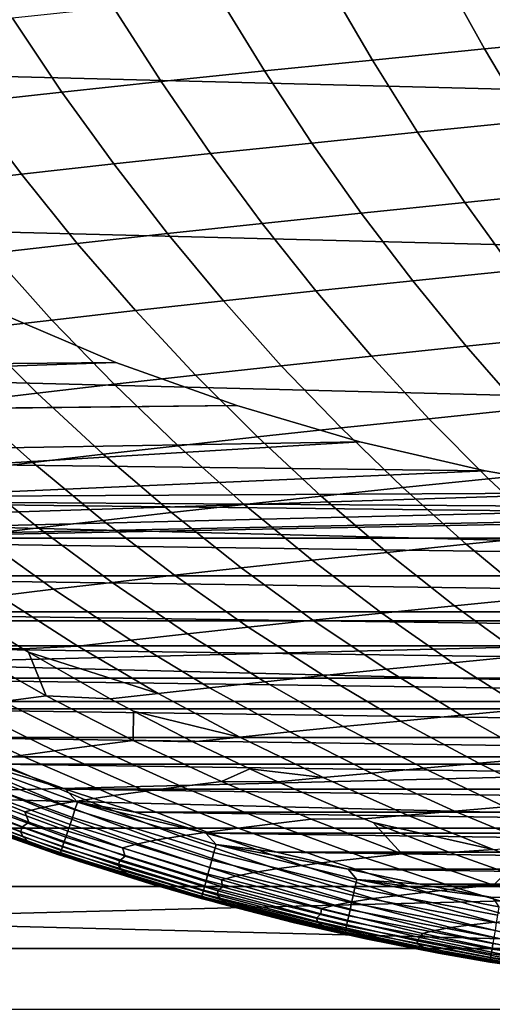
# Model space of a CAD drawing. Header units: metres. Extents: x -23 to 242, y -40 to 23.
# Tile 26 of 256: x -5.68 to -2.74, y -17.04 to -10.92. Entities that reach past the tile are written whole.
import ezdxf

# ---------------------------------------------------------------- set-up
doc = ezdxf.new("R2010")
doc.units = ezdxf.units.M
doc.layers.add('solid_10171013', color=7, linetype='CONTINUOUS')

msp = doc.modelspace()

# ---------------------------------------------------------------- linework, layer by layer
at = {"layer": 'solid_10171013'}
for points in [[(19.09683, -11.89794), (-19.675112, -10.915094), (-20.202652, -9.90465), (19.675173, -10.914987)], [(-2.301508, -10.565627, 251.265884), (-3.038937, -10.635808, 250.198517), (-2.783458, -11.097055, 249.99321), (-2.05921, -11.027003, 251.060715)], [(-3.038937, -10.635808, 250.198517), (-3.750487, -10.704984, 249.108414), (-3.48174, -11.166013, 248.903503), (-2.783458, -11.097055, 249.99321)], [(-3.750487, -10.704984, 249.108414), (-4.435461, -10.773077, 247.996841), (-4.153446, -11.233809, 247.792877), (-3.48174, -11.166013, 248.903503)], [(-4.435461, -10.773077, 247.996841), (-5.09302, -10.840014, 246.86528), (-4.797824, -11.300383, 246.662827), (-4.153446, -11.233809, 247.792877)], [(-5.09302, -10.840014, 246.86528), (-5.722327, -10.90572, 245.71521), (-5.414124, -11.365664, 245.514816), (-4.797824, -11.300383, 246.662827)], [(18.469597, -12.850019), (-19.096766, -11.898045), (-19.675112, -10.915094), (19.09683, -11.89794)], [(-5.722327, -10.90572, 245.71521), (-6.322643, -10.970119, 244.548035), (-6.001693, -11.429593, 244.350266), (-5.414124, -11.365664, 245.514816)], [(-2.05921, -11.027003, 251.060715), (-2.783458, -11.097055, 249.99321), (-2.515658, -11.546786, 249.777695), (-1.804943, -11.477285, 250.845169)], [(-2.783458, -11.097055, 249.99321), (-3.48174, -11.166013, 248.903503), (-3.200335, -11.61511, 248.688599), (-2.515658, -11.546786, 249.777695)], [(-3.48174, -11.166013, 248.903503), (-4.153446, -11.233809, 247.792877), (-3.858449, -11.6822, 247.579163), (-3.200335, -11.61511, 248.688599)], [(-4.153446, -11.233809, 247.792877), (-4.797824, -11.300383, 246.662827), (-4.489339, -11.748003, 246.450882), (-3.858449, -11.6822, 247.579163)], [(-4.797824, -11.300383, 246.662827), (-5.414124, -11.365664, 245.514816), (-5.092341, -11.812463, 245.305222), (-4.489339, -11.748003, 246.450882)], [(-5.414124, -11.365664, 245.514816), (-6.001693, -11.429593, 244.350266), (-5.666892, -11.875525, 244.1436), (-5.092341, -11.812463, 245.305222)], [(-6.001693, -11.429593, 244.350266), (-6.560162, -11.492103, 243.170425), (-6.212701, -11.937136, 242.967255), (-5.666892, -11.875525, 244.1436)], [(-2.515658, -11.546786, 249.777695), (-3.200335, -11.61511, 248.688599), (-2.906558, -12.051538, 248.463913), (-2.235793, -11.984258, 249.552185)], [(-3.200335, -11.61511, 248.688599), (-3.858449, -11.6822, 247.579163), (-3.55079, -12.117519, 247.355927), (-2.906558, -12.051538, 248.463913)], [(-3.858449, -11.6822, 247.579163), (-4.489339, -11.748003, 246.450882), (-4.167917, -12.182157, 246.229675), (-3.55079, -12.117519, 247.355927)], [(-4.489339, -11.748003, 246.450882), (-5.092341, -11.812463, 245.305222), (-4.757368, -12.245405, 245.08667), (-4.167917, -12.182157, 246.229675)], [(-5.092341, -11.812463, 245.305222), (-5.666892, -11.875525, 244.1436), (-5.318662, -12.30722, 243.928299), (-4.757368, -12.245405, 245.08667)], [(-5.666892, -11.875525, 244.1436), (-6.212701, -11.937136, 242.967255), (-5.851593, -12.367556, 242.755783), (-5.318662, -12.30722, 243.928299)], [(17.795063, -13.769), (-18.469526, -12.85012), (-19.096766, -11.898045), (18.469597, -12.850019)], [(-2.235793, -11.984258, 249.552185), (-2.906558, -12.051538, 248.463913), (-2.600695, -12.474557, 248.229691), (-1.944117, -12.408723, 249.316895)], [(-2.906558, -12.051538, 248.463913), (-3.55079, -12.117519, 247.355927), (-3.230788, -12.539035, 247.123398), (-2.600695, -12.474557, 248.229691)], [(-3.55079, -12.117519, 247.355927), (-4.167917, -12.182157, 246.229675), (-3.833913, -12.602122, 245.999481), (-3.230788, -12.539035, 247.123398)], [(-4.167917, -12.182157, 246.229675), (-4.757368, -12.245405, 245.08667), (-4.409589, -12.663783, 244.859421), (-3.833913, -12.602122, 245.999481)], [(-4.757368, -12.245405, 245.08667), (-5.318662, -12.30722, 243.928299), (-4.957427, -12.723981, 243.704636), (-4.409589, -12.663783, 244.859421)], [(-5.318662, -12.30722, 243.928299), (-5.851593, -12.367556, 242.755783), (-5.477297, -12.782682, 242.536301), (-4.957427, -12.723981, 243.704636)], [(-5.851593, -12.367556, 242.755783), (-6.355999, -12.426371, 241.570328), (-5.969121, -12.839852, 241.355606), (-5.477297, -12.782682, 242.536301)], [(-2.600695, -12.474557, 248.229691), (-3.230788, -12.539035, 247.123398), (-2.898763, -12.946018, 246.881821), (-2.283034, -12.883429, 247.986145)], [(-3.230788, -12.539035, 247.123398), (-3.833913, -12.602122, 245.999481), (-3.48768, -13.007179, 245.760529), (-2.898763, -12.946018, 246.881821)], [(-3.833913, -12.602122, 245.999481), (-4.409589, -12.663783, 244.859421), (-4.049396, -13.066887, 244.623749), (-3.48768, -13.007179, 245.760529)], [(-4.409589, -12.663783, 244.859421), (-4.957427, -12.723981, 243.704636), (-4.583608, -13.125113, 243.47287), (-4.049396, -13.066887, 244.623749)], [(-5.079339, -13.046075, 150), (-5.815754, -12.734864, 150), (-17.399603, -13.46304, 150)], [(-5.815754, -12.734864, 150.25), (-5.079339, -13.046075, 150.25), (-10.200028, -13.096542, 150.25), (-10.557129, -12.810416, 150.25)], [(-5.079339, -13.046075, 150.25), (-5.815754, -12.734864, 150.25), (-5.815754, -12.734864, 150), (-5.079339, -13.046075, 150)], [(-4.957427, -12.723981, 243.704636), (-5.477297, -12.782682, 242.536301), (-5.090271, -13.181834, 242.309067), (-4.583608, -13.125113, 243.47287)], [(-5.477297, -12.782682, 242.536301), (-5.969121, -12.839852, 241.355606), (-5.569386, -13.237021, 241.133499), (-5.090271, -13.181834, 242.309067)], [(17.074446, -14.653085), (-17.794987, -13.769098), (-18.469526, -12.85012), (17.795063, -13.769)], [(-5.969121, -12.839852, 241.355606), (-6.432816, -12.895455, 240.163696), (-6.020951, -13.290651, 239.947296), (-5.569386, -13.237021, 241.133499)], [(-2.283034, -12.883429, 247.986145), (-2.898763, -12.946018, 246.881821), (-2.555034, -13.337737, 246.631439), (-1.953862, -13.277415, 247.73349)], [(-2.898763, -12.946018, 246.881821), (-3.48768, -13.007179, 245.760529), (-3.129571, -13.396608, 245.513092), (-2.555034, -13.337737, 246.631439)], [(-3.48768, -13.007179, 245.760529), (-4.049396, -13.066887, 244.623749), (-3.677174, -13.454009, 244.379913), (-3.129571, -13.396608, 245.513092)], [(-4.32632, -13.31476, 150), (-5.079339, -13.046075, 150), (-17.399603, -13.46304, 150)], [(-5.079339, -13.046075, 150.25), (-4.32632, -13.31476, 150.25), (-9.835115, -13.372742, 150.25), (-10.200028, -13.096542, 150.25)], [(-4.32632, -13.31476, 150.25), (-5.079339, -13.046075, 150.25), (-5.079339, -13.046075, 150), (-4.32632, -13.31476, 150)], [(-4.049396, -13.066887, 244.623749), (-4.583608, -13.125113, 243.47287), (-4.19763, -13.509922, 243.233276), (-3.677174, -13.454009, 244.379913)], [(-4.583608, -13.125113, 243.47287), (-5.090271, -13.181834, 242.309067), (-4.690975, -13.56433, 242.074356), (-4.19763, -13.509922, 243.233276)], [(-5.090271, -13.181834, 242.309067), (-5.569386, -13.237021, 241.133499), (-5.15729, -13.617214, 240.904282), (-4.690975, -13.56433, 242.074356)], [(-5.569386, -13.237021, 241.133499), (-6.020951, -13.290651, 239.947296), (-5.596655, -13.668558, 239.724182), (-5.15729, -13.617214, 240.904282)], [(-4.32632, -13.31476, 150), (-17.399603, -13.46304, 150), (-16.694998, -14.327479, 150), (-3.559042, -13.54006, 150)], [(-4.32632, -13.31476, 150.25), (-3.559042, -13.54006, 150.25), (-9.462622, -13.638866, 150.25), (-9.835115, -13.372742, 150.25)], [(-6.020951, -13.290651, 239.947296), (-6.444982, -13.342697, 238.751617), (-6.009162, -13.718344, 238.535156), (-5.596655, -13.668558, 239.724182)], [(-3.559042, -13.54006, 150.25), (-4.32632, -13.31476, 150.25), (-4.32632, -13.31476, 150), (-3.559042, -13.54006, 150)], [(-2.555034, -13.337737, 246.631439), (-3.129571, -13.396608, 245.513092), (-2.759943, -13.769687, 245.257401), (-2.199925, -13.713463, 246.372498)], [(-3.129571, -13.396608, 245.513092), (-3.677174, -13.454009, 244.379913), (-3.293314, -13.82444, 244.128159), (-2.759943, -13.769687, 245.257401)], [(-3.677174, -13.454009, 244.379913), (-4.19763, -13.509922, 243.233276), (-3.799917, -13.877711, 242.98613), (-3.293314, -13.82444, 244.128159)], [(-4.19763, -13.509922, 243.233276), (-4.690975, -13.56433, 242.074356), (-4.279868, -13.929489, 241.832458), (-3.799917, -13.877711, 242.98613)], [(-2.780181, -13.721169, 150), (-3.559042, -13.54006, 150), (-16.694998, -14.327479, 150)], [(-3.559042, -13.54006, 150.25), (-2.780181, -13.721169, 150.25), (-9.462622, -13.638866, 150.25)], [(-4.690975, -13.56433, 242.074356), (-5.15729, -13.617214, 240.904282), (-4.733329, -13.979765, 240.668259), (-4.279868, -13.929489, 241.832458)], [(-2.780181, -13.721169, 150.25), (-3.559042, -13.54006, 150.25), (-3.559042, -13.54006, 150), (-2.780181, -13.721169, 150)], [(-2.780181, -13.721169, 150.25), (-1.992386, -13.857494, 150.25), (-9.083187, -13.894444, 150.25), (-9.462622, -13.638866, 150.25)], [(-5.15729, -13.617214, 240.904282), (-5.596655, -13.668558, 239.724182), (-5.160461, -14.028528, 239.494614), (-4.733329, -13.979765, 240.668259)], [(-5.596655, -13.668558, 239.724182), (-6.009162, -13.718344, 238.535156), (-5.561434, -14.075768, 238.312637), (-5.160461, -14.028528, 239.494614)], [(-2.199925, -13.713463, 246.372498), (-2.759943, -13.769687, 245.257401), (-2.379149, -14.125696, 244.993729), (-1.833755, -14.072464, 246.105225)], [(17.074446, -14.653085), (-17.074366, -14.653179), (-17.794987, -13.769098)], [(-1.992386, -13.857494, 150), (-2.780181, -13.721169, 150), (-16.694998, -14.327479, 150)], [(-6.009162, -13.718344, 238.535156), (-6.394947, -13.766555, 237.338318), (-5.936445, -14.121475, 237.123444), (-5.561434, -14.075768, 238.312637)], [(-2.759943, -13.769687, 245.257401), (-3.293314, -13.82444, 244.128159), (-2.898206, -14.177471, 243.868759), (-2.379149, -14.125696, 244.993729)], [(-1.992386, -13.857494, 150.25), (-2.780181, -13.721169, 150.25), (-2.780181, -13.721169, 150), (-1.992386, -13.857494, 150)], [(-3.293314, -13.82444, 244.128159), (-3.799917, -13.877711, 242.98613), (-3.390893, -14.227784, 242.731705), (-2.898206, -14.177471, 243.868759)], [(-1.198118, -13.948631, 150), (-1.992386, -13.857494, 150), (-16.694998, -14.327479, 150)], [(-1.992386, -13.857494, 150.25), (-1.198118, -13.948631, 150.25), (-9.083187, -13.894444, 150.25)], [(-0.399854, -13.994287, 150.25), (8.696584, -14.13963, 150.25), (-8.696584, -14.139631, 150.25), (-9.083187, -13.894444, 150.25)], [(-1.198118, -13.948631, 150.25), (-0.399854, -13.994287, 150.25), (-9.083187, -13.894444, 150.25)], [(-3.799917, -13.877711, 242.98613), (-4.279868, -13.929489, 241.832458), (-3.85741, -14.276631, 241.583649), (-3.390893, -14.227784, 242.731705)], [(-0.399854, -13.994287, 150), (-1.198118, -13.948631, 150), (-16.694998, -14.327479, 150)], [(-4.279868, -13.929489, 241.832458), (-4.733329, -13.979765, 240.668259), (-4.297999, -14.32401, 240.42569), (-3.85741, -14.276631, 241.583649)], [(0.399854, -13.994287, 150), (-16.694998, -14.327479, 150), (-15.947903, -15.154652, 150), (16.694983, -14.327498, 150)], [(0.399854, -13.994287, 150), (-0.399854, -13.994287, 150), (-16.694998, -14.327479, 150)], [(-4.733329, -13.979765, 240.668259), (-5.160461, -14.028528, 239.494614), (-4.712902, -14.369914, 239.258896), (-4.297999, -14.32401, 240.42569)], [(-5.561434, -14.075768, 238.312637), (-5.936445, -14.121475, 237.123444), (-5.46665, -14.457289, 236.903183), (-5.102365, -14.414341, 238.084351)], [(-5.160461, -14.028528, 239.494614), (-5.561434, -14.075768, 238.312637), (-5.102365, -14.414341, 238.084351), (-4.712902, -14.369914, 239.258896)], [(8.696584, -14.13963, 150.25), (8.303534, -14.373981, 150.25), (-8.696584, -14.139631, 150.25)], [(8.303534, -14.373981, 150.25), (-8.303534, -14.373981, 150.25), (-8.696584, -14.139631, 150.25)], [(-5.936445, -14.121475, 237.123444), (-6.2857, -14.165643, 235.928131), (-5.806023, -14.498754, 235.716507), (-5.46665, -14.457289, 236.903183)], [(-2.379149, -14.125696, 244.993729), (-2.898206, -14.177471, 243.868759), (-2.492238, -14.512394, 243.601974), (-1.987545, -14.463915, 244.72229)], [(-2.898206, -14.177471, 243.868759), (-3.390893, -14.227784, 242.731705), (-2.970983, -14.559447, 242.470245), (-2.492238, -14.512394, 243.601974)], [(-3.390893, -14.227784, 242.731705), (-3.85741, -14.276631, 241.583649), (-3.424061, -14.605076, 241.328201), (-2.970983, -14.559447, 242.470245)], [(-15.947903, -15.154652, 150), (15.947886, -15.15467, 150), (16.694983, -14.327498, 150)], [(-4.297999, -14.32401, 240.42569), (-4.712902, -14.369914, 239.258896), (-4.254508, -14.692069, 239.017319), (-3.851795, -14.649283, 240.17688)], [(-3.85741, -14.276631, 241.583649), (-4.297999, -14.32401, 240.42569), (-3.851795, -14.649283, 240.17688), (-3.424061, -14.605076, 241.328201)], [(7.904167, -14.597392, 150.25), (-7.904167, -14.597392, 150.25), (-8.303534, -14.373981, 150.25)], [(8.303534, -14.373981, 150.25), (7.904167, -14.597392, 150.25), (-8.303534, -14.373981, 150.25)], [(-4.712902, -14.369914, 239.258896), (-5.102365, -14.414341, 238.084351), (-4.632523, -14.733435, 237.850586), (-4.254508, -14.692069, 239.017319)], [(-5.102365, -14.414341, 238.084351), (-5.46665, -14.457289, 236.903183), (-4.986165, -14.773385, 236.677826), (-4.632523, -14.733435, 237.850586)], [(-6.563617, -14.498274, 233.270523), (-6.043014, -14.819883, 233.07106), (-5.658322, -14.827142, 234.333923), (-6.121132, -14.538486, 234.525604)], [(-5.806023, -14.498754, 235.716507), (-6.121132, -14.538486, 234.525604), (-5.658322, -14.827142, 234.333923), (-5.315763, -14.81192, 235.500168)], [(-5.46665, -14.457289, 236.903183), (-5.806023, -14.498754, 235.716507), (-5.315763, -14.81192, 235.500168), (-4.986165, -14.773385, 236.677826)], [(-2.970983, -14.559447, 242.470245), (-3.424061, -14.605076, 241.328201), (-2.980281, -14.914145, 241.066376), (-2.540611, -14.872006, 242.202057)], [(-2.492238, -14.512394, 243.601974), (-2.970983, -14.559447, 242.470245), (-2.540611, -14.872006, 242.202057), (-2.075801, -14.828502, 243.328064)], [(7.498634, -14.809806, 150.25), (-7.498634, -14.809806, 150.25), (-7.904167, -14.597392, 150.25)], [(7.904167, -14.597392, 150.25), (7.498634, -14.809806, 150.25), (-7.904167, -14.597392, 150.25)], [(-3.424061, -14.605076, 241.328201), (-3.851795, -14.649283, 240.17688), (-3.395214, -14.954924, 239.922073), (-2.980281, -14.914145, 241.066376)], [(17.074446, -14.653085), (16.310373, -15.499056), (-17.074366, -14.653179)], [(16.310373, -15.499056), (-16.310287, -15.499146), (-17.074366, -14.653179)], [(-4.254508, -14.692069, 239.017319), (-4.632523, -14.733435, 237.850586), (-4.152477, -15.032423, 237.611649), (-3.785813, -14.994348, 238.770142)], [(-3.851795, -14.649283, 240.17688), (-4.254508, -14.692069, 239.017319), (-3.785813, -14.994348, 238.770142), (-3.395214, -14.954924, 239.922073)], [(-4.632523, -14.733435, 237.850586), (-4.986165, -14.773385, 236.677826), (-4.495597, -15.069156, 236.447678), (-4.152477, -15.032423, 237.611649)], [(7.087683, -15.010818, 150.25), (-7.087683, -15.010818, 150.25), (-7.498634, -14.809806, 150.25)], [(7.498634, -14.809806, 150.25), (7.087683, -15.010818, 150.25), (-7.498634, -14.809806, 150.25)], [(-5.658322, -14.827142, 234.333923), (-5.621968, -14.84885, 234.318863), (-4.815562, -15.104553, 235.279404), (-5.315763, -14.81192, 235.500168)], [(-4.986165, -14.773385, 236.677826), (-5.315763, -14.81192, 235.500168), (-4.815562, -15.104553, 235.279404), (-4.495597, -15.069156, 236.447678)], [(-5.779551, -15.15508, 231.576752), (-5.511955, -15.119458, 232.867584), (-6.043014, -14.819883, 233.07106), (-6.320452, -14.857406, 231.767731)], [(-6.043014, -14.819883, 233.07106), (-5.511955, -15.119458, 232.867584), (-5.621968, -14.84885, 234.318863), (-5.658322, -14.827142, 234.333923)], [(-5.621968, -14.84885, 234.318863), (-5.113554, -15.13819, 234.108307), (-4.815562, -15.104553, 235.279404)], [(-5.511955, -15.119458, 232.867584), (-5.113554, -15.13819, 234.108307), (-5.621968, -14.84885, 234.318863)], [(-2.540611, -14.872006, 242.202057), (-2.980281, -14.914145, 241.066376), (-2.526625, -15.203576, 240.798553), (-2.100308, -15.165183, 241.92746)], [(-2.980281, -14.914145, 241.066376), (-3.395214, -14.954924, 239.922073), (-2.928834, -15.240686, 239.661652), (-2.526625, -15.203576, 240.798553)], [(-3.785813, -14.994348, 238.770142), (-4.152477, -15.032423, 237.611649), (-3.662855, -15.311094, 237.367828), (-3.307418, -15.276524, 238.517746)], [(-3.395214, -14.954924, 239.922073), (-3.785813, -14.994348, 238.770142), (-3.307418, -15.276524, 238.517746), (-2.928834, -15.240686, 239.661652)], [(6.671064, -15.200546, 150.25), (-6.671064, -15.200546, 150.25), (-7.087683, -15.010818, 150.25)], [(7.087683, -15.010818, 150.25), (6.671064, -15.200546, 150.25), (-7.087683, -15.010818, 150.25)], [(-4.152477, -15.032423, 237.611649), (-4.495597, -15.069156, 236.447678), (-3.995597, -15.344409, 236.213043), (-3.662855, -15.311094, 237.367828)], [(-5.22898, -15.430145, 231.382355), (-4.971221, -15.396675, 232.660416), (-5.511955, -15.119458, 232.867584), (-5.779551, -15.15508, 231.576752)], [(-5.511955, -15.119458, 232.867584), (-4.971221, -15.396675, 232.660416), (-4.969703, -15.215361, 234.048737), (-5.113554, -15.13819, 234.108307)], [(-4.815562, -15.104553, 235.279404), (-5.113554, -15.13819, 234.108307), (-4.969703, -15.215361, 234.048737), (-4.306096, -15.376477, 235.05455)], [(-4.495597, -15.069156, 236.447678), (-4.815562, -15.104553, 235.279404), (-4.306096, -15.376477, 235.05455), (-3.995597, -15.344409, 236.213043)], [(-15.947903, -15.154652, 150), (-15.159747, -15.943087, 150), (15.947886, -15.15467, 150)], [(-15.159747, -15.943087, 150), (15.159729, -15.943104, 150), (15.947886, -15.15467, 150)], [(-5.779551, -15.15508, 231.576752), (-6.021067, -15.187916, 230.281235), (-5.461729, -15.461211, 230.100128), (-5.22898, -15.430145, 231.382355)], [(6.249506, -15.378675, 150.25), (-6.249506, -15.378675, 150.25), (-6.671064, -15.200546, 150.25)], [(6.671064, -15.200546, 150.25), (6.249506, -15.378675, 150.25), (-6.671064, -15.200546, 150.25)], [(-6.23735, -15.218069, 228.981949), (-6.426964, -15.246793, 227.679047), (-5.852889, -15.51751, 227.525726), (-5.670241, -15.489945, 228.814545)], [(-6.021067, -15.187916, 230.281235), (-6.23735, -15.218069, 228.981949), (-5.670241, -15.489945, 228.814545), (-5.461729, -15.461211, 230.100128)], [(-4.971221, -15.396675, 232.660416), (-4.598705, -15.405375, 233.895081), (-4.969703, -15.215361, 234.048737)], [(-4.969703, -15.215361, 234.048737), (-4.598705, -15.405375, 233.895081), (-4.306096, -15.376477, 235.05455)], [(-2.928834, -15.240686, 239.661652), (-3.307418, -15.276524, 238.517746), (-2.82007, -15.539235, 238.260574), (-2.453399, -15.507195, 239.396133)], [(-2.526625, -15.203576, 240.798553), (-2.928834, -15.240686, 239.661652), (-2.453399, -15.507195, 239.396133), (-2.063835, -15.47397, 240.525299)], [(-3.307418, -15.276524, 238.517746), (-3.662855, -15.311094, 237.367828), (-3.1644, -15.570104, 237.119598), (-2.82007, -15.539235, 238.260574)], [(-3.995597, -15.344409, 236.213043), (-4.306096, -15.376477, 235.05455), (-3.788105, -15.628368, 234.825912), (-3.486907, -15.599811, 235.974335)], [(-3.662855, -15.311094, 237.367828), (-3.995597, -15.344409, 236.213043), (-3.486907, -15.599811, 235.974335), (-3.1644, -15.570104, 237.119598)], [(5.823255, -15.545077, 150.25), (-5.823255, -15.545077, 150.25), (-6.249506, -15.378675, 150.25)], [(6.249506, -15.378675, 150.25), (5.823255, -15.545077, 150.25), (-6.249506, -15.378675, 150.25)], [(-5.22898, -15.430145, 231.382355), (-5.461729, -15.461211, 230.100128), (-4.893549, -15.712328, 229.916168), (-4.669571, -15.683253, 231.18486)], [(-4.669571, -15.683253, 231.18486), (-4.421625, -15.652185, 232.449844), (-4.971221, -15.396675, 232.660416), (-5.22898, -15.430145, 231.382355)], [(-4.971221, -15.396675, 232.660416), (-4.421625, -15.652185, 232.449844), (-4.245663, -15.574764, 233.748871), (-4.598705, -15.405375, 233.895081)], [(-4.306096, -15.376477, 235.05455), (-4.598705, -15.405375, 233.895081), (-4.245663, -15.574764, 233.748871), (-3.788105, -15.628368, 234.825912)], [(-6.163619, -15.469516, 150.253418), (-5.317076, -15.78052, 150.253418), (-5.333478, -15.829199, 150.263641), (-6.182631, -15.517236, 150.263641)], [(-6.163619, -15.469516, 150.253418), (-5.823255, -15.545077, 150.25), (-5.392366, -15.699753, 150.25)], [(-6.163619, -15.469516, 150.253418), (-5.392366, -15.699753, 150.25), (-5.317076, -15.78052, 150.253418)], [(-5.670241, -15.489945, 228.814545), (-5.852889, -15.51751, 227.525726), (-5.269889, -15.765657, 227.370102), (-5.094261, -15.739441, 228.644562)], [(-5.461729, -15.461211, 230.100128), (-5.670241, -15.489945, 228.814545), (-5.094261, -15.739441, 228.644562), (-4.893549, -15.712328, 229.916168)], [(16.310373, -15.499056), (15.504307, -16.30541), (-16.310287, -15.499146)], [(15.504307, -16.30541), (-15.504216, -16.305496), (-16.310287, -15.499146)], [(-6.182631, -15.517236, 150.263641), (-5.333478, -15.829199, 150.263641), (-5.349313, -15.876195, 150.280487), (-6.200987, -15.563305, 150.280487)], [(-6.011305, -15.54357, 226.234833), (-6.1411, -15.570445, 224.941513), (-5.545997, -15.816483, 224.815536), (-5.422039, -15.790621, 226.093903)], [(-5.852889, -15.51751, 227.525726), (-6.011305, -15.54357, 226.234833), (-5.422039, -15.790621, 226.093903), (-5.269889, -15.765657, 227.370102)], [(5.392366, -15.699753, 150.25), (-5.392366, -15.699753, 150.25), (-5.823255, -15.545077, 150.25)], [(5.823255, -15.545077, 150.25), (5.392366, -15.699753, 150.25), (-5.823255, -15.545077, 150.25)], [(-2.82007, -15.539235, 238.260574), (-3.1644, -15.570104, 237.119598), (-2.65787, -15.810211, 236.867416), (-2.324529, -15.783229, 237.999161)], [(-2.453399, -15.507195, 239.396133), (-2.82007, -15.539235, 238.260574), (-2.324529, -15.783229, 237.999161), (-1.969675, -15.755176, 239.126068)], [(-6.1411, -15.570445, 224.941513), (-6.245913, -15.596891, 223.647461), (-5.645473, -15.84203, 223.536713), (-5.545997, -15.816483, 224.815536)], [(-6.245913, -15.596891, 223.647461), (-6.210886, -15.6717, 222.335342), (-5.619787, -15.905586, 222.242294), (-5.645473, -15.84203, 223.536713)], [(-6.218371, -15.606936, 150.303665), (-5.364309, -15.920702, 150.303665), (-5.37821, -15.961958, 150.332779), (-6.234485, -15.647378, 150.332779)], [(-6.200987, -15.563305, 150.280487), (-5.349313, -15.876195, 150.280487), (-5.364309, -15.920702, 150.303665), (-6.218371, -15.606936, 150.303665)], [(-4.421625, -15.652185, 232.449844), (-4.071483, -15.654447, 233.676727), (-4.245663, -15.574764, 233.748871)], [(-4.245663, -15.574764, 233.748871), (-4.071483, -15.654447, 233.676727), (-3.788105, -15.628368, 234.825912)], [(-3.486907, -15.599811, 235.974335), (-3.788105, -15.628368, 234.825912), (-3.262338, -15.861008, 234.593872), (-2.970282, -15.836133, 235.731934)], [(-3.1644, -15.570104, 237.119598), (-3.486907, -15.599811, 235.974335), (-2.970282, -15.836133, 235.731934), (-2.65787, -15.810211, 236.867416)], [(-5.428126, -16.110104, 150.649994), (-6.18533, -15.834826, 214.649994), (-6.614932, -15.660226, 214.649994), (-6.292349, -15.792604, 150.649994)], [(-6.210886, -15.6717, 222.335342), (-6.255848, -15.701935, 221.043839), (-5.659769, -15.934704, 220.966019), (-5.619787, -15.905586, 222.242294)], [(-6.234485, -15.647378, 150.332779), (-5.37821, -15.961958, 150.332779), (-5.390777, -15.999255, 150.36734), (-6.249053, -15.68394, 150.36734)], [(-4.10216, -15.915225, 230.984543), (-3.863986, -15.886836, 232.236191), (-4.421625, -15.652185, 232.449844), (-4.669571, -15.683253, 231.18486)], [(-4.421625, -15.652185, 232.449844), (-3.863986, -15.886836, 232.236191), (-3.536058, -15.884257, 233.454987), (-4.071483, -15.654447, 233.676727)], [(-3.788105, -15.628368, 234.825912), (-4.071483, -15.654447, 233.676727), (-3.536058, -15.884257, 233.454987), (-3.262338, -15.861008, 234.593872)], [(-6.255848, -15.701935, 221.043839), (-6.272872, -15.733883, 219.754074), (-5.671844, -15.965376, 219.69162), (-5.659769, -15.934704, 220.966019)], [(-6.272872, -15.733883, 219.754074), (-6.262628, -15.767481, 218.467087), (-5.656612, -15.997494, 218.420151), (-5.671844, -15.965376, 219.69162)], [(-6.261824, -15.715994, 150.406738), (-5.401794, -16.031954, 150.406738), (-5.411073, -16.059492, 150.450317), (-6.272581, -15.74299, 150.450317)], [(-6.249053, -15.68394, 150.36734), (-5.390777, -15.999255, 150.36734), (-5.401794, -16.031954, 150.406738), (-6.261824, -15.715994, 150.406738)], [(4.957685, -15.842388, 150.25), (-4.957685, -15.842388, 150.25), (-5.392366, -15.699753, 150.25)], [(-5.317076, -15.78052, 150.253418), (-5.392366, -15.699753, 150.25), (-4.957685, -15.842388, 150.25)], [(5.392366, -15.699753, 150.25), (4.957685, -15.842388, 150.25), (-5.392366, -15.699753, 150.25)], [(-4.893549, -15.712328, 229.916168), (-5.094261, -15.739441, 228.644562), (-4.510276, -15.967255, 228.472275), (-4.31738, -15.942035, 229.72966)], [(-4.669571, -15.683253, 231.18486), (-4.893549, -15.712328, 229.916168), (-4.31738, -15.942035, 229.72966), (-4.10216, -15.915225, 230.984543)], [(-6.291107, -15.789489, 150.598312), (-5.427055, -16.106926, 150.598312), (-5.428126, -16.110104, 150.649994), (-6.292349, -15.792604, 150.649994)], [(-6.287349, -15.780056, 150.546921), (-5.423813, -16.097303, 150.546921), (-5.427055, -16.106926, 150.598312), (-6.291107, -15.789489, 150.598312)], [(-6.281138, -15.764467, 150.497314), (-5.418455, -16.081402, 150.497314), (-5.423813, -16.097303, 150.546921), (-6.287349, -15.780056, 150.546921)], [(-6.272581, -15.74299, 150.450317), (-5.411073, -16.059492, 150.450317), (-5.418455, -16.081402, 150.497314), (-6.281138, -15.764467, 150.497314)], [(-6.262628, -15.767481, 218.467087), (-6.230222, -15.80087, 217.184097), (-5.619324, -16.029278, 217.152802), (-5.656612, -15.997494, 218.420151)], [(-5.422039, -15.790621, 226.093903), (-5.545997, -15.816483, 224.815536), (-4.942728, -16.039982, 224.687912), (-4.824675, -16.01543, 225.951111)], [(-5.269889, -15.765657, 227.370102), (-5.422039, -15.790621, 226.093903), (-4.824675, -16.01543, 225.951111), (-4.678848, -15.991844, 227.212402)], [(-5.317076, -15.78052, 150.253418), (-4.454938, -16.045237, 150.253418), (-4.46868, -16.094732, 150.263641), (-5.333478, -15.829199, 150.263641)], [(-5.317076, -15.78052, 150.253418), (-4.957685, -15.842388, 150.25), (-4.51896, -15.973062, 150.25)], [(-5.317076, -15.78052, 150.253418), (-4.51896, -15.973062, 150.25), (-4.454938, -16.045237, 150.253418)], [(-5.094261, -15.739441, 228.644562), (-5.269889, -15.765657, 227.370102), (-4.678848, -15.991844, 227.212402), (-4.510276, -15.967255, 228.472275)], [(-6.230222, -15.80087, 217.184097), (-6.189991, -15.82865, 215.905991), (-5.57489, -16.05567, 215.890457), (-5.619324, -16.029278, 217.152802)], [(-5.57489, -16.05567, 215.890457), (-6.189991, -15.82865, 215.905991), (-6.18533, -15.834826, 214.649994), (-5.750979, -15.997695, 214.649994)], [(-5.428126, -16.110104, 150.649994), (-5.750979, -15.997695, 214.649994), (-6.18533, -15.834826, 214.649994)], [(-5.545997, -15.816483, 224.815536), (-5.645473, -15.84203, 223.536713), (-5.036783, -16.064318, 223.42453), (-4.942728, -16.039982, 224.687912)], [(-5.645473, -15.84203, 223.536713), (-5.619787, -15.905586, 222.242294), (-5.020924, -16.117523, 222.148117), (-5.036783, -16.064318, 223.42453)], [(-5.333478, -15.829199, 150.263641), (-4.46868, -16.094732, 150.263641), (-4.481948, -16.142517, 150.280487), (-5.349313, -15.876195, 150.280487)], [(4.518961, -15.973062, 150.25), (-4.51896, -15.973062, 150.25), (-4.957685, -15.842388, 150.25)], [(4.957685, -15.842388, 150.25), (4.518961, -15.973062, 150.25), (-4.957685, -15.842388, 150.25)], [(-2.970282, -15.836133, 235.731934), (-3.262338, -15.861008, 234.593872), (-2.729546, -16.075176, 234.35878), (-2.446475, -16.054148, 235.486252)], [(-2.65787, -15.810211, 236.867416), (-2.970282, -15.836133, 235.731934), (-2.446475, -16.054148, 235.486252), (-2.144026, -16.032177, 236.61171)], [(-5.619787, -15.905586, 222.242294), (-5.659769, -15.934704, 220.966019), (-5.05584, -16.145166, 220.887253), (-5.020924, -16.117523, 222.148117)], [(-5.349313, -15.876195, 150.280487), (-4.481948, -16.142517, 150.280487), (-4.494513, -16.187771, 150.303665), (-5.364309, -15.920702, 150.303665)], [(-4.10216, -15.915225, 230.984543), (-4.31738, -15.942035, 229.72966), (-3.734072, -16.1511, 229.540848), (-3.527585, -16.126883, 230.781708)], [(-3.527585, -16.126883, 230.781708), (-3.299125, -16.101479, 232.019775), (-3.863986, -15.886836, 232.236191), (-4.10216, -15.915225, 230.984543)], [(-3.863986, -15.886836, 232.236191), (-3.299125, -16.101479, 232.019775), (-3.476383, -15.908517, 233.430267), (-3.536058, -15.884257, 233.454987)], [(-3.262338, -15.861008, 234.593872), (-3.536058, -15.884257, 233.454987), (-3.476383, -15.908517, 233.430267), (-2.729546, -16.075176, 234.35878)], [(-3.476383, -15.908517, 233.430267), (-2.999069, -16.093353, 233.232574), (-2.729546, -16.075176, 234.35878)], [(-3.299125, -16.101479, 232.019775), (-2.999069, -16.093353, 233.232574), (-3.476383, -15.908517, 233.430267)], [(-15.159747, -15.943087, 150), (-14.332414, -16.690754, 150), (15.159729, -15.943104, 150)], [(-14.332414, -16.690754, 150), (14.332395, -16.690769, 150), (15.159729, -15.943104, 150)], [(-5.659769, -15.934704, 220.966019), (-5.671844, -15.965376, 219.69162), (-5.062881, -16.174185, 219.628418), (-5.05584, -16.145166, 220.887253)], [(-5.671844, -15.965376, 219.69162), (-5.656612, -15.997494, 218.420151), (-5.042581, -16.204433, 218.37265), (-5.062881, -16.174185, 219.628418)], [(-5.37821, -15.961958, 150.332779), (-4.506159, -16.229719, 150.332779), (-4.516688, -16.267641, 150.36734), (-5.390777, -15.999255, 150.36734)], [(-5.364309, -15.920702, 150.303665), (-4.494513, -16.187771, 150.303665), (-4.506159, -16.229719, 150.332779), (-5.37821, -15.961958, 150.332779)], [(-4.510276, -15.967255, 228.472275), (-4.678848, -15.991844, 227.212402), (-4.080649, -16.196682, 227.052826), (-3.919154, -16.174082, 228.297913)], [(4.076894, -16.091579, 150.25), (-4.076894, -16.091579, 150.25), (-4.51896, -15.973062, 150.25)], [(-4.454938, -16.045237, 150.253418), (-4.51896, -15.973062, 150.25), (-4.076894, -16.091579, 150.25)], [(4.518961, -15.973062, 150.25), (4.076894, -16.091579, 150.25), (-4.51896, -15.973062, 150.25)], [(-4.31738, -15.942035, 229.72966), (-4.510276, -15.967255, 228.472275), (-3.919154, -16.174082, 228.297913), (-3.734072, -16.1511, 229.540848)], [(-4.547982, -16.38035, 150.649994), (-5.312373, -16.148643, 214.649994), (-5.750979, -15.997695, 214.649994), (-5.428126, -16.110104, 150.649994)], [(-5.57489, -16.05567, 215.890457), (-5.750979, -15.997695, 214.649994), (-5.312373, -16.148643, 214.649994)], [(-5.656612, -15.997494, 218.420151), (-5.619324, -16.029278, 217.152802), (-5.000328, -16.234228, 217.12114), (-5.042581, -16.204433, 218.37265)], [(-5.619324, -16.029278, 217.152802), (-5.57489, -16.05567, 215.890457), (-4.951605, -16.258909, 215.874725), (-5.000328, -16.234228, 217.12114)], [(-5.401794, -16.031954, 150.406738), (-4.525919, -16.300888, 150.406738), (-4.533694, -16.32889, 150.450317), (-5.411073, -16.059492, 150.450317)], [(-5.390777, -15.999255, 150.36734), (-4.516688, -16.267641, 150.36734), (-4.525919, -16.300888, 150.406738), (-5.401794, -16.031954, 150.406738)], [(-4.942728, -16.039982, 224.687912), (-5.036783, -16.064318, 223.42453), (-4.420772, -16.26405, 223.311081), (-4.332203, -16.241344, 224.558838)], [(-4.824675, -16.01543, 225.951111), (-4.942728, -16.039982, 224.687912), (-4.332203, -16.241344, 224.558838), (-4.220111, -16.218508, 225.806656)], [(-4.678848, -15.991844, 227.212402), (-4.824675, -16.01543, 225.951111), (-4.220111, -16.218508, 225.806656), (-4.080649, -16.196682, 227.052826)], [(-5.57489, -16.05567, 215.890457), (-5.312373, -16.148643, 214.649994), (-4.869959, -16.287525, 214.649994), (-4.951605, -16.258909, 215.874725)], [(-5.423813, -16.097303, 150.546921), (-4.544368, -16.367334, 150.546921), (-4.547084, -16.377117, 150.598312), (-5.427055, -16.106926, 150.598312)], [(-5.418455, -16.081402, 150.497314), (-4.539879, -16.351166, 150.497314), (-4.544368, -16.367334, 150.546921), (-5.423813, -16.097303, 150.546921)], [(-5.411073, -16.059492, 150.450317), (-4.533694, -16.32889, 150.450317), (-4.539879, -16.351166, 150.497314), (-5.418455, -16.081402, 150.497314)], [(-5.036783, -16.064318, 223.42453), (-5.020924, -16.117523, 222.148117), (-4.415166, -16.307673, 222.052933), (-4.420772, -16.26405, 223.311081)], [(-4.46868, -16.094732, 150.263641), (-3.590775, -16.313057, 150.263641), (-3.601436, -16.36149, 150.280487), (-4.481948, -16.142517, 150.280487)], [(-4.454938, -16.045237, 150.253418), (-3.579733, -16.262892, 150.253418), (-3.590775, -16.313057, 150.263641), (-4.46868, -16.094732, 150.263641)], [(-4.454938, -16.045237, 150.253418), (-4.076894, -16.091579, 150.25), (-3.631848, -16.197823, 150.25)], [(-4.454938, -16.045237, 150.253418), (-3.631848, -16.197823, 150.25), (-3.579733, -16.262892, 150.253418)], [(3.631848, -16.197823, 150.25), (-3.631848, -16.197823, 150.25), (-4.076894, -16.091579, 150.25)], [(4.076894, -16.091579, 150.25), (3.631848, -16.197823, 150.25), (-4.076894, -16.091579, 150.25)], [(-2.946679, -16.319044, 230.576645), (-2.727862, -16.296959, 231.800903), (-3.299125, -16.101479, 232.019775), (-3.527585, -16.126883, 230.781708)], [(-3.299125, -16.101479, 232.019775), (-2.727862, -16.296959, 231.800903), (-2.648496, -16.219168, 233.087372), (-2.999069, -16.093353, 233.232574)], [(-2.729546, -16.075176, 234.35878), (-2.999069, -16.093353, 233.232574), (-2.648496, -16.219168, 233.087372), (-2.190476, -16.271656, 234.120987)], [(-5.427055, -16.106926, 150.598312), (-4.547084, -16.377117, 150.598312), (-4.547982, -16.38035, 150.649994), (-5.428126, -16.110104, 150.649994)], [(-4.547982, -16.38035, 150.649994), (-4.869959, -16.287525, 214.649994), (-5.312373, -16.148643, 214.649994)], [(-5.05584, -16.145166, 220.887253), (-5.062881, -16.174185, 219.628418), (-4.446886, -16.360277, 219.564545), (-4.444948, -16.333384, 220.807648)], [(-5.020924, -16.117523, 222.148117), (-5.05584, -16.145166, 220.887253), (-4.444948, -16.333384, 220.807648), (-4.415166, -16.307673, 222.052933)], [(-4.481948, -16.142517, 150.280487), (-3.601436, -16.36149, 150.280487), (-3.611533, -16.407358, 150.303665), (-4.494513, -16.187771, 150.303665)], [(-3.734072, -16.1511, 229.540848), (-3.919154, -16.174082, 228.297913), (-3.321762, -16.360622, 228.121735), (-3.144479, -16.340294, 229.350021)], [(-3.527585, -16.126883, 230.781708), (-3.734072, -16.1511, 229.540848), (-3.144479, -16.340294, 229.350021), (-2.946679, -16.319044, 230.576645)], [(-5.062881, -16.174185, 219.628418), (-5.042581, -16.204433, 218.37265), (-4.421448, -16.388174, 218.324646), (-4.446886, -16.360277, 219.564545)], [(-5.042581, -16.204433, 218.37265), (-5.000328, -16.234228, 217.12114), (-4.374165, -16.415524, 217.089127), (-4.421448, -16.388174, 218.324646)], [(-4.494513, -16.187771, 150.303665), (-3.611533, -16.407358, 150.303665), (-3.620891, -16.449875, 150.332779), (-4.506159, -16.229719, 150.332779)], [(-4.220111, -16.218508, 225.806656), (-4.332203, -16.241344, 224.558838), (-3.715338, -16.420977, 224.428497), (-3.609246, -16.400366, 225.660767)], [(-4.080649, -16.196682, 227.052826), (-4.220111, -16.218508, 225.806656), (-3.609246, -16.400366, 225.660767), (-3.476175, -16.380781, 226.891632)], [(-3.919154, -16.174082, 228.297913), (-4.080649, -16.196682, 227.052826), (-3.476175, -16.380781, 226.891632), (-3.321762, -16.360622, 228.121735)], [(3.183788, -16.291817, 150.25), (-3.183787, -16.291817, 150.25), (-3.631848, -16.197823, 150.25)], [(-3.579733, -16.262892, 150.253418), (-3.631848, -16.197823, 150.25), (-3.183787, -16.291817, 150.25)], [(3.631848, -16.197823, 150.25), (3.183788, -16.291817, 150.25), (-3.631848, -16.197823, 150.25)], [(-5.000328, -16.234228, 217.12114), (-4.951605, -16.258909, 215.874725), (-4.321078, -16.43812, 215.858826), (-4.374165, -16.415524, 217.089127)], [(-4.321078, -16.43812, 215.858826), (-4.951605, -16.258909, 215.874725), (-4.869959, -16.287525, 214.649994), (-4.424026, -16.414261, 214.649994)], [(-3.654497, -16.602549, 150.649994), (-4.424026, -16.414261, 214.649994), (-4.869959, -16.287525, 214.649994), (-4.547982, -16.38035, 150.649994)], [(-4.516688, -16.267641, 150.36734), (-3.629352, -16.488312, 150.36734), (-3.636769, -16.522011, 150.406738), (-4.525919, -16.300888, 150.406738)], [(-4.506159, -16.229719, 150.332779), (-3.620891, -16.449875, 150.332779), (-3.629352, -16.488312, 150.36734), (-4.516688, -16.267641, 150.36734)], [(-4.332203, -16.241344, 224.558838), (-4.420772, -16.26405, 223.311081), (-3.798366, -16.441513, 223.196518), (-3.715338, -16.420977, 224.428497)], [(-4.420772, -16.26405, 223.311081), (-4.415166, -16.307673, 222.052933), (-3.803386, -16.476202, 221.956863), (-3.798366, -16.441513, 223.196518)], [(-3.579733, -16.262892, 150.253418), (-2.694028, -16.432842, 150.253418), (-2.702338, -16.483534, 150.263641), (-3.590775, -16.313057, 150.263641)], [(-3.579733, -16.262892, 150.253418), (-3.183787, -16.291817, 150.25), (-2.733621, -16.373371, 150.25)], [(-3.579733, -16.262892, 150.253418), (-2.733621, -16.373371, 150.25), (-2.694028, -16.432842, 150.253418)], [(15.504307, -16.30541), (14.658173, -17.070068), (-15.504216, -16.305496)], [(14.658173, -17.070068), (-14.658078, -17.07015), (-15.504216, -16.305496)], [(-4.533694, -16.32889, 150.450317), (-3.643017, -16.550392, 150.450317), (-3.647986, -16.572969, 150.497314), (-4.539879, -16.351166, 150.497314)], [(-4.525919, -16.300888, 150.406738), (-3.636769, -16.522011, 150.406738), (-3.643017, -16.550392, 150.450317), (-4.533694, -16.32889, 150.450317)], [(-4.444948, -16.333384, 220.807648), (-4.446886, -16.360277, 219.564545), (-3.824756, -16.523613, 219.500092), (-3.827978, -16.499414, 220.72731)], [(-4.415166, -16.307673, 222.052933), (-4.444948, -16.333384, 220.807648), (-3.827978, -16.499414, 220.72731), (-3.803386, -16.476202, 221.956863)], [(-3.590775, -16.313057, 150.263641), (-2.702338, -16.483534, 150.263641), (-2.710361, -16.532473, 150.280487), (-3.601436, -16.36149, 150.280487)], [(-3.144479, -16.340294, 229.350021), (-3.321762, -16.360622, 228.121735), (-2.718968, -16.527571, 227.943985), (-2.549452, -16.510382, 229.157455)], [(2.733621, -16.373371, 150.25), (-2.733621, -16.373371, 150.25), (-3.183787, -16.291817, 150.25)], [(3.183788, -16.291817, 150.25), (2.733621, -16.373371, 150.25), (-3.183787, -16.291817, 150.25)], [(-2.946679, -16.319044, 230.576645), (-3.144479, -16.340294, 229.350021), (-2.549452, -16.510382, 229.157455), (-2.360281, -16.492531, 230.369629)], [(-2.360281, -16.492531, 230.369629), (-2.151016, -16.474129, 231.579865), (-2.727862, -16.296959, 231.800903), (-2.946679, -16.319044, 230.576645)], [(-4.547084, -16.377117, 150.598312), (-3.653776, -16.599274, 150.598312), (-3.654497, -16.602549, 150.649994), (-4.547982, -16.38035, 150.649994)], [(-4.544368, -16.367334, 150.546921), (-3.651594, -16.589357, 150.546921), (-3.653776, -16.599274, 150.598312), (-4.547084, -16.377117, 150.598312)], [(-4.539879, -16.351166, 150.497314), (-3.647986, -16.572969, 150.497314), (-3.651594, -16.589357, 150.546921), (-4.544368, -16.367334, 150.546921)], [(-4.446886, -16.360277, 219.564545), (-4.421448, -16.388174, 218.324646), (-3.794129, -16.548597, 218.276215), (-3.824756, -16.523613, 219.500092)], [(-4.421448, -16.388174, 218.324646), (-4.374165, -16.415524, 217.089127), (-3.741763, -16.572969, 217.056839), (-3.794129, -16.548597, 218.276215)], [(-3.609246, -16.400366, 225.660767), (-3.715338, -16.420977, 224.428497), (-3.093043, -16.579277, 224.297058), (-2.992976, -16.561518, 225.513641)], [(-3.611533, -16.407358, 150.303665), (-2.71796, -16.578819, 150.303665), (-2.725003, -16.62178, 150.332779), (-3.620891, -16.449875, 150.332779)], [(-3.601436, -16.36149, 150.280487), (-2.710361, -16.532473, 150.280487), (-2.71796, -16.578819, 150.303665), (-3.611533, -16.407358, 150.303665)], [(-3.476175, -16.380781, 226.891632), (-3.609246, -16.400366, 225.660767), (-2.992976, -16.561518, 225.513641), (-2.866307, -16.54475, 226.729034)], [(-3.321762, -16.360622, 228.121735), (-3.476175, -16.380781, 226.891632), (-2.866307, -16.54475, 226.729034), (-2.718968, -16.527571, 227.943985)], [(-3.654497, -16.602549, 150.649994), (-3.97516, -16.528706, 214.649994), (-4.424026, -16.414261, 214.649994)], [(-3.684249, -16.59305, 215.842773), (-4.321078, -16.43812, 215.858826), (-4.424026, -16.414261, 214.649994), (-3.97516, -16.528706, 214.649994)], [(-4.374165, -16.415524, 217.089127), (-4.321078, -16.43812, 215.858826), (-3.684249, -16.59305, 215.842773), (-3.741763, -16.572969, 217.056839)], [(-3.798366, -16.441513, 223.196518), (-3.803386, -16.476202, 221.956863), (-3.186452, -16.62327, 221.860062), (-3.170494, -16.597002, 223.081024)], [(-3.715338, -16.420977, 224.428497), (-3.798366, -16.441513, 223.196518), (-3.170494, -16.597002, 223.081024), (-3.093043, -16.579277, 224.297058)], [(-3.620891, -16.449875, 150.332779), (-2.725003, -16.62178, 150.332779), (-2.73137, -16.66062, 150.36734), (-3.629352, -16.488312, 150.36734)], [(-2.750294, -16.776051, 150.649994), (-3.523683, -16.630804, 214.649994), (-3.97516, -16.528706, 214.649994), (-3.654497, -16.602549, 150.649994)], [(-3.684249, -16.59305, 215.842773), (-3.97516, -16.528706, 214.649994), (-3.523683, -16.630804, 214.649994)], [(-3.803386, -16.476202, 221.956863), (-3.827978, -16.499414, 220.72731), (-3.205814, -16.643324, 220.646347), (-3.186452, -16.62327, 221.860062)], [(-3.827978, -16.499414, 220.72731), (-3.824756, -16.523613, 219.500092), (-3.197393, -16.66416, 219.43515), (-3.205814, -16.643324, 220.646347)], [(-3.824756, -16.523613, 219.500092), (-3.794129, -16.548597, 218.276215), (-3.16154, -16.685577, 218.227402), (-3.197393, -16.66416, 219.43515)], [(-3.636769, -16.522011, 150.406738), (-2.736952, -16.69467, 150.406738), (-2.741654, -16.723349, 150.450317), (-3.643017, -16.550392, 150.450317)], [(-3.629352, -16.488312, 150.36734), (-2.73137, -16.66062, 150.36734), (-2.736952, -16.69467, 150.406738), (-3.636769, -16.522011, 150.406738)], [(-2.718968, -16.527571, 227.943985), (-2.866307, -16.54475, 226.729034), (-2.25193, -16.689203, 226.565262), (-2.111639, -16.675629, 227.764923)], [(-3.794129, -16.548597, 218.276215), (-3.741763, -16.572969, 217.056839), (-3.104053, -16.706369, 217.024292), (-3.16154, -16.685577, 218.227402)], [(-3.741763, -16.572969, 217.056839), (-3.684249, -16.59305, 215.842773), (-3.042061, -16.723454, 215.826614), (-3.104053, -16.706369, 217.024292)], [(-3.042061, -16.723454, 215.826614), (-3.684249, -16.59305, 215.842773), (-3.523683, -16.630804, 214.649994), (-3.070036, -16.720493, 214.649994)], [(-3.651594, -16.589357, 150.546921), (-2.748109, -16.76272, 150.546921), (-2.749751, -16.772741, 150.598312), (-3.653776, -16.599274, 150.598312)], [(-3.647986, -16.572969, 150.497314), (-2.745394, -16.746162, 150.497314), (-2.748109, -16.76272, 150.546921), (-3.651594, -16.589357, 150.546921)], [(-3.643017, -16.550392, 150.450317), (-2.741654, -16.723349, 150.450317), (-2.745394, -16.746162, 150.497314), (-3.647986, -16.572969, 150.497314)], [(-3.093043, -16.579277, 224.297058), (-3.170494, -16.597002, 223.081024), (-2.538083, -16.730806, 222.964752), (-2.466233, -16.716656, 224.164719)], [(-2.992976, -16.561518, 225.513641), (-3.093043, -16.579277, 224.297058), (-2.466233, -16.716656, 224.164719), (-2.372199, -16.702471, 225.365479)], [(-2.866307, -16.54475, 226.729034), (-2.992976, -16.561518, 225.513641), (-2.372199, -16.702471, 225.365479), (-2.25193, -16.689203, 226.565262)], [(-3.653776, -16.599274, 150.598312), (-2.749751, -16.772741, 150.598312), (-2.750294, -16.776051, 150.649994), (-3.654497, -16.602549, 150.649994)], [(-2.750294, -16.776051, 150.649994), (-3.070036, -16.720493, 214.649994), (-3.523683, -16.630804, 214.649994)], [(-3.186452, -16.62327, 221.860062), (-3.205814, -16.643324, 220.646347), (-2.579343, -16.765173, 220.564896), (-2.565237, -16.749044, 221.762634)], [(-3.205814, -16.643324, 220.646347), (-3.197393, -16.66416, 219.43515), (-2.565698, -16.781881, 219.369797), (-2.579343, -16.765173, 220.564896)], [(-3.170494, -16.597002, 223.081024), (-3.186452, -16.62327, 221.860062), (-2.565237, -16.749044, 221.762634), (-2.538083, -16.730806, 222.964752)], [(-14.332414, -16.690754, 150), (-13.468713, -17.395201, 150), (14.332395, -16.690769, 150)], [(-13.468713, -17.395201, 150), (13.468695, -17.395216, 150), (14.332395, -16.690769, 150)], [(-3.197393, -16.66416, 219.43515), (-3.16154, -16.685577, 218.227402), (-2.524595, -16.798994, 218.178299), (-2.565698, -16.781881, 219.369797)], [(-3.16154, -16.685577, 218.227402), (-3.104053, -16.706369, 217.024292), (-2.461965, -16.815531, 216.991562), (-2.524595, -16.798994, 218.178299)], [(-3.104053, -16.706369, 217.024292), (-3.042061, -16.723454, 215.826614), (-2.395454, -16.829079, 215.810349), (-2.461965, -16.815531, 216.991562)], [(-2.736952, -16.69467, 150.406738), (-1.829107, -16.818361, 150.406738), (-1.832249, -16.847252, 150.450317), (-2.741654, -16.723349, 150.450317)], [(-2.73137, -16.66062, 150.36734), (-1.825376, -16.78406, 150.36734), (-1.829107, -16.818361, 150.406738), (-2.736952, -16.69467, 150.406738)], [(-1.838023, -16.900345, 150.649994), (-2.614787, -16.797705, 214.649994), (-3.070036, -16.720493, 214.649994), (-2.750294, -16.776051, 150.649994)], [(-2.395454, -16.829079, 215.810349), (-3.042061, -16.723454, 215.826614), (-3.070036, -16.720493, 214.649994), (-2.614787, -16.797705, 214.649994)], [(-2.749751, -16.772741, 150.598312), (-1.837661, -16.897011, 150.598312), (-1.838023, -16.900345, 150.649994), (-2.750294, -16.776051, 150.649994)], [(-2.748109, -16.76272, 150.546921), (-1.836563, -16.886917, 150.546921), (-1.837661, -16.897011, 150.598312), (-2.749751, -16.772741, 150.598312)], [(-2.745394, -16.746162, 150.497314), (-1.834749, -16.870235, 150.497314), (-1.836563, -16.886917, 150.546921), (-2.748109, -16.76272, 150.546921)], [(-2.741654, -16.723349, 150.450317), (-1.832249, -16.847252, 150.450317), (-1.834749, -16.870235, 150.497314), (-2.745394, -16.746162, 150.497314)]]:
    msp.add_3dface(points, dxfattribs=at)

doc.saveas('drawing.dxf')
